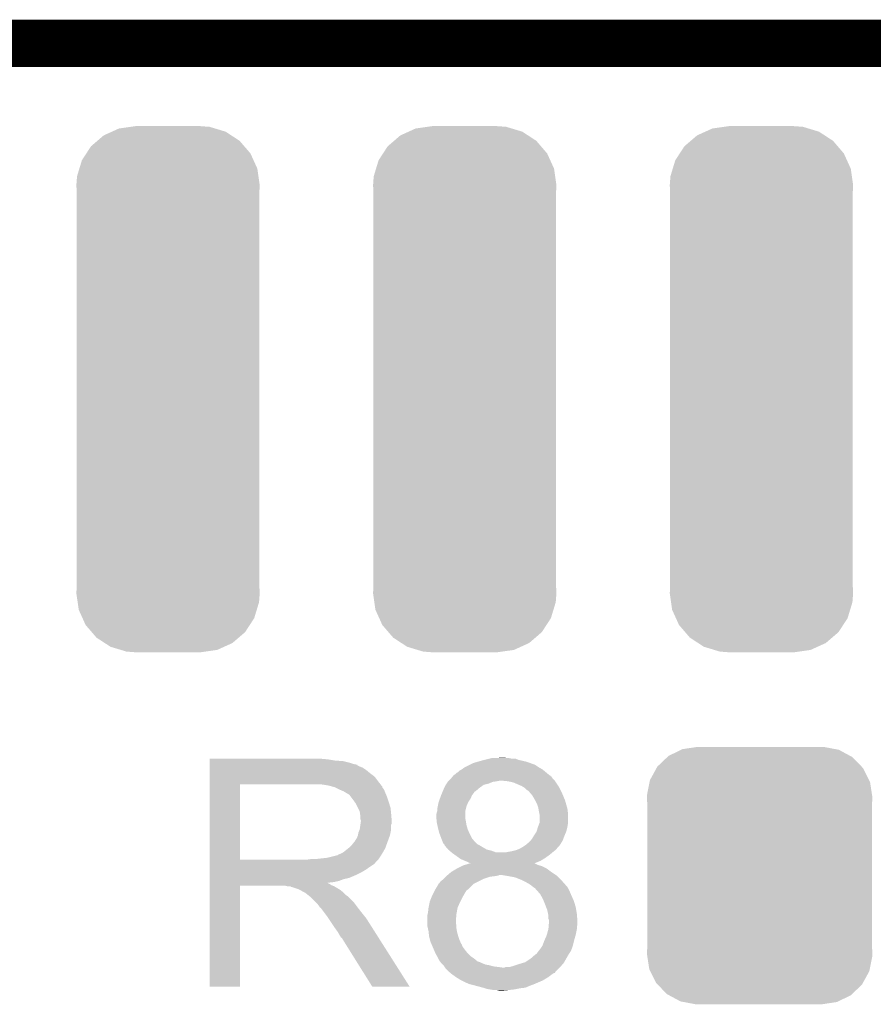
# Model space of a CAD drawing. Extents: x -1.3 to 24.2, y -3.9 to 54.6.
# Tile 28 of 44: x 11.4 to 15.1, y 18.6 to 22.8. Entities that reach past the tile are written whole.
import ezdxf

# ---------------------------------------------------------------- set-up
doc = ezdxf.new("R2010")
doc.units = 0
doc.layers.get('0').update_dxf_attribs({"linetype": 'CONTINUOUS'})
doc.layers.add('VOLUME_3_CLICK_V101_GTO', color=9, linetype='CONTINUOUS')
doc.layers.add('VOLUME_3_CLICK_V101_GTS', color=11, linetype='CONTINUOUS')

# ---------------------------------------------------------------- blocks, each defined once
blk = doc.blocks.new('CUSTOM_43')
for points in [[(-0.330752, 0.54146), (-0.266332, 0.551046), (0.324464, 0.54146), (0.274326, 0.551046)], [(-0.266332, 0.551046), (-0.26543, 0.55118), (0.274326, 0.551046), (0.26543, 0.55118)], [(-0.437866, 0.466866), (-0.39557, 0.507216), (0.436224, 0.466866), (0.397276, 0.507216)], [(-0.39557, 0.507216), (-0.39008, 0.512452), (0.397276, 0.507216), (0.3876, 0.512452)], [(-0.39008, 0.512452), (-0.336512, 0.538644), (0.3876, 0.512452), (0.339192, 0.538644)], [(-0.336512, 0.538644), (-0.330752, 0.54146), (0.339192, 0.538644), (0.324464, 0.54146)], [(-0.4418, 0.4597), (-0.437866, 0.466866), (0.44314, 0.4597), (0.436224, 0.466866)], [(-0.469636, 0.408968), (-0.4418, 0.4597), (0.468318, 0.408968), (0.44314, 0.4597)], [(-0.482418, 0.344176), (-0.4713, 0.400542), (0.481224, 0.344176), (0.472498, 0.400542)], [(-0.4713, 0.400542), (-0.469636, 0.408968), (0.472498, 0.400542), (0.468318, 0.408968)], [(-0.4826, 0.33528), (-0.482418, 0.344176), (0.4826, 0.33528), (0.481224, 0.344176)], [(-0.48133, 0.311898), (-0.4826, 0.33528), (0.48133, 0.311898), (0.4826, 0.33528)], [(-0.48133, 0.311896), (-0.48133, 0.311898), (0.48133, 0.311896), (0.48133, 0.311898)], [(-0.48133, -0.311896), (-0.48133, 0.311896), (0.48133, -0.311896), (0.48133, 0.311896)], [(-0.4826, -0.33528), (-0.481332, -0.311898), (0.4826, -0.33528), (0.48133, -0.311898)], [(-0.481222, -0.344176), (-0.4826, -0.33528), (0.482418, -0.344176), (0.4826, -0.33528)], [(-0.481332, -0.311898), (-0.48133, -0.311896), (0.48133, -0.311898), (0.48133, -0.311896)], [(-0.472498, -0.400542), (-0.481222, -0.344176), (0.471298, -0.400542), (0.482418, -0.344176)], [(-0.468316, -0.408968), (-0.472498, -0.400542), (0.469636, -0.408968), (0.471298, -0.400542)], [(-0.44314, -0.4597), (-0.468316, -0.408968), (0.441798, -0.4597), (0.469636, -0.408968)], [(-0.436222, -0.466866), (-0.44314, -0.4597), (0.437866, -0.466866), (0.441798, -0.4597)], [(-0.397276, -0.507216), (-0.436222, -0.466866), (0.395568, -0.507216), (0.437866, -0.466866)], [(-0.387598, -0.512452), (-0.397276, -0.507216), (0.39008, -0.512452), (0.395568, -0.507216)], [(-0.339192, -0.538644), (-0.387598, -0.512452), (0.33651, -0.538644), (0.39008, -0.512452)], [(-0.324462, -0.54146), (-0.339192, -0.538644), (0.330752, -0.54146), (0.33651, -0.538644)], [(-0.274326, -0.551046), (-0.324462, -0.54146), (0.26633, -0.551046), (0.330752, -0.54146)], [(-0.26543, -0.55118), (-0.274326, -0.551046), (0.26543, -0.55118), (0.26633, -0.551046)]]:
    blk.add_solid(points)
blk = doc.blocks.new('CUSTOM_110')
for points in [[(-0.275566, 1.08686), (-0.240228, 1.102884), (0.270936, 1.08686), (0.246346, 1.102884)], [(-0.240228, 1.102884), (-0.210462, 1.11638), (0.246346, 1.102884), (0.201732, 1.11638)], [(-0.210462, 1.11638), (-0.160054, 1.123582), (0.201732, 1.11638), (0.177924, 1.123582)], [(-0.160054, 1.123582), (-0.1397, 1.12649), (0.177924, 1.123582), (0.1397, 1.12649)], [(-0.329798, 1.040294), (-0.302356, 1.063858), (0.326468, 1.040294), (0.306234, 1.063858)], [(-0.302356, 1.063858), (-0.275566, 1.08686), (0.306234, 1.063858), (0.270936, 1.08686)], [(-0.349784, 1.009626), (-0.329798, 1.040294), (0.3528, 1.009626), (0.326468, 1.040294)], [(-0.37968, 0.944522), (-0.368824, 0.980406), (0.38232, 0.944522), (0.36605, 0.980406)], [(-0.368824, 0.980406), (-0.349784, 1.009626), (0.36605, 0.980406), (0.3528, 1.009626)], [(-0.389522, 0.911984), (-0.37968, 0.944522), (0.38697, 0.911984), (0.38232, 0.944522)], [(-0.39243, 0.87376), (-0.389522, 0.911984), (0.39243, 0.87376), (0.38697, 0.911984)], [(-0.39116, 0.848462), (-0.39243, 0.87376), (0.39116, 0.848462), (0.39243, 0.87376)], [(-0.39116, 0.848456), (-0.39116, 0.848462), (0.39116, 0.848456), (0.39116, 0.848462)], [(-0.39116, -0.848456), (-0.39116, 0.848456), (0.39116, -0.848456), (0.39116, 0.848456)], [(-0.39243, -0.87376), (-0.391162, -0.84846), (0.39243, -0.87376), (0.39116, -0.84846)], [(-0.386968, -0.911984), (-0.39243, -0.87376), (0.389522, -0.911984), (0.39243, -0.87376)], [(-0.391162, -0.84846), (-0.39116, -0.848456), (0.39116, -0.84846), (0.39116, -0.848456)], [(-0.38232, -0.944522), (-0.386968, -0.911984), (0.379678, -0.944522), (0.389522, -0.911984)], [(-0.366048, -0.980406), (-0.38232, -0.944522), (0.368824, -0.980406), (0.379678, -0.944522)], [(-0.3528, -1.009626), (-0.366048, -0.980406), (0.349782, -1.009626), (0.368824, -0.980406)], [(-0.326466, -1.040294), (-0.3528, -1.009626), (0.329798, -1.040294), (0.349782, -1.009626)], [(-0.306234, -1.063858), (-0.326466, -1.040294), (0.302354, -1.063858), (0.329798, -1.040294)], [(-0.270934, -1.08686), (-0.306234, -1.063858), (0.275566, -1.08686), (0.302354, -1.063858)], [(-0.246346, -1.102884), (-0.270934, -1.08686), (0.240226, -1.102884), (0.275566, -1.08686)], [(-0.20173, -1.11638), (-0.246346, -1.102884), (0.210462, -1.11638), (0.240226, -1.102884)], [(-0.177924, -1.123582), (-0.20173, -1.11638), (0.160052, -1.123582), (0.210462, -1.11638)], [(-0.1397, -1.12649), (-0.177924, -1.123582), (0.1397, -1.12649), (0.160052, -1.123582)]]:
    blk.add_solid(points)

msp = doc.modelspace()

# ---------------------------------------------------------------- linework, layer by layer
at = {"layer": 'VOLUME_3_CLICK_V101_GTO', "const_width": 0.2032}
msp.add_lwpolyline([(8.4836, 22.6822), (15.8496, 22.6822)], dxfattribs=at)
at = {"layer": 'VOLUME_3_CLICK_V101_GTO'}
for points in [[(12.242824, 19.61642), (12.242826, 19.61896), (12.74826, 19.61642), (12.72032, 19.61896)], [(12.242824, 19.61134), (12.242824, 19.61642), (12.778738, 19.61134), (12.74826, 19.61642)], [(12.242824, 19.6088), (12.242824, 19.61134), (12.8143, 19.6088), (12.778738, 19.61134)], [(12.242824, 19.60118), (12.242824, 19.6088), (12.844778, 19.60118), (12.8143, 19.6088)], [(13.39087, 19.606258), (13.40866, 19.61134), (13.59916, 19.606258), (13.577146, 19.61134)], [(13.40866, 19.61134), (13.41882, 19.61388), (13.577146, 19.61134), (13.566142, 19.61388)], [(13.41882, 19.61388), (13.439132, 19.618958), (13.566142, 19.61388), (13.553444, 19.618958)], [(13.439132, 19.618958), (13.43914, 19.61896), (13.553444, 19.618958), (13.538202, 19.61896)], [(13.43914, 19.61896), (13.449302, 19.6215), (13.538202, 19.61896), (13.525502, 19.6215)], [(13.46962, 19.6215), (13.492482, 19.62404), (13.515342, 19.6215), (13.505182, 19.62404)], [(12.242824, 19.5961), (12.242824, 19.60118), (12.860022, 19.5961), (12.844778, 19.60118)], [(12.242824, 19.59356), (12.242824, 19.5961), (12.872722, 19.59356), (12.860022, 19.5961)], [(12.242824, 19.593534), (12.242824, 19.59356), (12.87526, 19.593534), (12.872722, 19.59356)], [(12.242824, 19.591014), (12.242824, 19.593534), (12.875278, 19.591014), (12.87526, 19.593534)], [(12.242824, 19.58594), (12.242824, 19.591014), (12.88542, 19.58594), (12.875278, 19.591014)], [(12.242824, 19.580858), (12.242824, 19.58594), (12.898122, 19.580858), (12.88542, 19.58594)], [(12.242824, 19.5707), (12.242824, 19.580858), (12.91336, 19.5707), (12.898122, 19.580858)], [(12.242824, 19.558), (12.242824, 19.5707), (12.9286, 19.558), (12.91336, 19.5707)], [(13.304516, 19.560542), (13.312144, 19.568162), (13.682976, 19.560542), (13.67383, 19.568162)], [(13.312144, 19.568162), (13.322292, 19.57324), (13.67383, 19.568162), (13.667734, 19.57324)], [(13.322292, 19.57324), (13.322296, 19.573242), (13.667734, 19.57324), (13.667732, 19.573242)], [(13.322296, 19.573242), (13.332462, 19.58086), (13.667732, 19.573242), (13.654406, 19.58086)], [(13.332462, 19.58086), (13.337544, 19.583402), (13.654406, 19.58086), (13.649958, 19.583402)], [(13.337544, 19.583402), (13.357854, 19.593558), (13.649958, 19.583402), (13.634722, 19.593558)], [(13.357854, 19.593558), (13.373102, 19.601182), (13.634722, 19.593558), (13.613374, 19.601182)], [(13.373102, 19.601182), (13.39087, 19.606258), (13.613374, 19.601182), (13.59916, 19.606258)], [(12.242822, 19.542758), (12.242824, 19.558), (12.948922, 19.542758), (12.9286, 19.558)], [(12.242822, 19.52244), (12.242822, 19.542758), (12.96416, 19.52244), (12.948922, 19.542758)], [(12.242822, 19.50974), (12.242822, 19.52244), (12.974038, 19.50974), (12.96416, 19.52244)], [(13.262186, 19.5199), (13.26388, 19.52244), (13.454384, 19.5199), (13.472158, 19.52244)], [(13.26388, 19.52244), (13.263882, 19.522442), (13.472158, 19.52244), (13.472168, 19.522442)], [(13.263882, 19.522442), (13.26642, 19.52498), (13.472168, 19.522442), (13.484862, 19.52498)], [(13.26642, 19.52498), (13.26896, 19.52752), (13.720234, 19.52498), (13.71854, 19.52752)], [(13.26896, 19.52752), (13.276578, 19.535138), (13.71854, 19.52752), (13.710922, 19.535138)], [(13.276578, 19.535138), (13.27658, 19.53514), (13.710922, 19.535138), (13.710922, 19.53514)], [(13.27658, 19.53514), (13.282928, 19.542756), (13.710922, 19.53514), (13.705836, 19.542756)], [(13.282928, 19.542756), (13.285044, 19.545294), (13.705836, 19.542756), (13.700778, 19.545294)], [(13.285044, 19.545294), (13.287144, 19.547814), (13.700778, 19.545294), (13.70076, 19.547814)], [(13.287144, 19.547814), (13.287166, 19.54784), (13.70076, 19.547814), (13.698222, 19.54784)], [(13.287166, 19.54784), (13.289284, 19.55038), (13.698222, 19.54784), (13.695174, 19.55038)], [(13.289284, 19.55038), (13.291826, 19.550386), (13.695174, 19.55038), (13.695166, 19.550386)], [(13.291826, 19.550386), (13.299444, 19.558002), (13.695166, 19.550386), (13.686026, 19.558002)], [(13.299444, 19.558002), (13.304516, 19.560542), (13.686026, 19.558002), (13.682976, 19.560542)], [(13.52042, 19.52244), (13.49502, 19.52498), (13.721928, 19.52244), (13.720234, 19.52498)], [(13.543282, 19.517358), (13.52042, 19.52244), (13.725316, 19.517358), (13.721928, 19.52244)], [(12.242814, 19.187182), (12.242822, 19.50972), (12.37234, 19.187182), (12.372342, 19.50972)], [(12.242822, 19.50972), (12.242822, 19.50974), (12.372342, 19.50972), (12.67968, 19.50974)], [(12.750802, 19.50466), (12.717782, 19.50974), (12.97799, 19.50466), (12.974038, 19.50974)], [(12.769428, 19.49958), (12.750802, 19.50466), (12.98194, 19.49958), (12.97799, 19.50466)], [(12.77874, 19.49704), (12.769428, 19.49958), (12.981944, 19.49704), (12.98194, 19.49958)], [(12.778752, 19.497034), (12.77874, 19.49704), (12.981944, 19.497034), (12.981944, 19.49704)], [(12.799052, 19.486884), (12.778752, 19.497034), (12.98956, 19.486884), (12.981944, 19.497034)], [(12.79906, 19.48688), (12.799052, 19.486884), (12.989562, 19.48688), (12.98956, 19.486884)], [(12.81684, 19.47926), (12.79906, 19.48688), (12.99261, 19.47926), (12.989562, 19.48688)], [(13.24081, 19.479264), (13.2461, 19.49196), (13.380726, 19.479264), (13.395534, 19.49196)], [(13.2461, 19.49196), (13.24737, 19.4945), (13.395534, 19.49196), (13.398498, 19.4945)], [(13.24737, 19.4945), (13.253722, 19.507202), (13.398498, 19.4945), (13.416282, 19.507202)], [(13.253722, 19.507202), (13.257108, 19.512282), (13.416282, 19.507202), (13.436602, 19.512282)], [(13.257108, 19.512282), (13.262186, 19.5199), (13.436602, 19.512282), (13.454384, 19.5199)], [(13.57884, 19.50212), (13.543282, 19.517358), (13.735474, 19.50212), (13.725316, 19.517358)], [(13.58731, 19.497038), (13.57884, 19.50212), (13.73886, 19.497038), (13.735474, 19.50212)], [(13.591542, 19.494498), (13.58731, 19.497038), (13.740132, 19.494498), (13.73886, 19.497038)], [(13.59916, 19.48688), (13.591542, 19.494498), (13.74394, 19.48688), (13.740132, 19.494498)], [(13.606782, 19.481798), (13.59916, 19.48688), (13.746482, 19.481798), (13.74394, 19.48688)], [(13.60932, 19.47926), (13.606782, 19.481798), (13.74775, 19.47926), (13.746482, 19.481798)], [(12.82531, 19.47418), (12.81684, 19.47926), (12.99464, 19.47418), (12.99261, 19.47926)], [(12.82954, 19.471642), (12.82531, 19.47418), (12.995728, 19.471642), (12.99464, 19.47418)], [(12.837164, 19.46656), (12.82954, 19.471642), (12.997906, 19.46656), (12.995728, 19.471642)], [(12.839704, 19.466552), (12.837164, 19.46656), (12.99791, 19.466552), (12.997906, 19.46656)], [(12.84732, 19.4564), (12.839704, 19.466552), (13.00226, 19.4564), (12.99791, 19.466552)], [(12.85494, 19.44624), (12.84732, 19.4564), (13.005648, 19.44624), (13.00226, 19.4564)], [(12.864012, 19.43354), (12.85494, 19.44624), (13.00988, 19.43354), (13.005648, 19.44624)], [(13.223242, 19.433542), (13.228782, 19.44878), (13.350242, 19.433542), (13.3604, 19.44878)], [(13.228782, 19.44878), (13.2334, 19.461478), (13.3604, 19.44878), (13.36548, 19.461478)], [(13.2334, 19.461482), (13.237632, 19.47164), (13.365482, 19.461482), (13.3731, 19.47164)], [(13.2334, 19.461478), (13.2334, 19.461482), (13.36548, 19.461478), (13.365482, 19.461482)], [(13.237632, 19.47164), (13.240808, 19.47926), (13.3731, 19.47164), (13.37819, 19.47926)], [(13.240808, 19.47926), (13.24081, 19.479264), (13.37819, 19.47926), (13.380726, 19.479264)], [(13.615852, 19.47164), (13.60932, 19.47926), (13.75156, 19.47164), (13.74775, 19.47926)], [(13.624562, 19.461478), (13.615852, 19.47164), (13.755796, 19.461478), (13.75156, 19.47164)], [(13.63472, 19.4437), (13.624562, 19.461478), (13.763204, 19.4437), (13.755796, 19.461478)], [(13.63599, 19.44116), (13.63472, 19.4437), (13.764262, 19.44116), (13.763204, 19.4437)], [(13.64488, 19.423378), (13.63599, 19.44116), (13.769342, 19.423378), (13.764262, 19.44116)], [(12.86764, 19.428458), (12.864012, 19.43354), (13.011406, 19.428458), (13.00988, 19.43354)], [(12.8778, 19.408138), (12.86764, 19.428458), (13.0175, 19.408138), (13.011406, 19.428458)], [(12.88542, 19.392896), (12.8778, 19.408138), (13.019026, 19.392896), (13.0175, 19.408138)], [(13.21562, 19.390358), (13.217312, 19.395442), (13.33754, 19.390358), (13.33754, 19.395442)], [(13.217312, 19.395442), (13.21816, 19.397984), (13.33754, 19.395442), (13.338174, 19.397984)], [(13.21816, 19.408142), (13.219684, 19.415762), (13.340716, 19.408142), (13.342622, 19.415762)], [(13.21816, 19.397984), (13.21816, 19.408142), (13.338174, 19.397984), (13.340716, 19.408142)], [(13.219684, 19.415762), (13.223242, 19.43354), (13.342622, 19.415762), (13.35024, 19.43354)], [(13.223242, 19.43354), (13.223242, 19.433542), (13.35024, 19.43354), (13.350242, 19.433542)], [(13.64996, 19.40814), (13.64488, 19.423378), (13.773694, 19.40814), (13.769342, 19.423378)], [(13.650384, 19.405598), (13.64996, 19.40814), (13.77442, 19.405598), (13.773694, 19.40814)], [(13.6525, 19.3929), (13.650384, 19.405598), (13.776008, 19.3929), (13.77442, 19.405598)], [(12.886872, 19.38274), (12.88542, 19.392896), (13.02004, 19.38274), (13.019026, 19.392896)], [(12.88796, 19.375118), (12.886872, 19.38274), (13.020676, 19.375118), (13.02004, 19.38274)], [(12.887962, 19.362418), (12.88796, 19.375118), (13.021734, 19.362418), (13.020676, 19.375118)], [(12.8905, 19.354796), (12.887962, 19.362418), (13.02237, 19.354796), (13.021734, 19.362418)], [(12.8905, 19.352262), (12.8905, 19.354796), (13.02258, 19.352262), (13.02237, 19.354796)], [(13.21308, 19.380202), (13.21562, 19.390358), (13.33754, 19.380202), (13.33754, 19.390358)], [(13.21308, 19.370038), (13.21308, 19.380202), (13.33754, 19.370038), (13.33754, 19.380202)], [(13.213842, 19.362422), (13.21308, 19.370038), (13.33754, 19.362422), (13.33754, 19.370038)], [(13.215114, 19.34972), (13.213842, 19.362422), (13.34008, 19.34972), (13.33754, 19.362422)], [(13.654026, 19.385278), (13.6525, 19.3929), (13.77696, 19.385278), (13.776008, 19.3929)], [(13.65504, 19.380198), (13.654026, 19.385278), (13.77696, 19.380198), (13.77696, 19.385278)], [(13.655038, 19.344636), (13.65504, 19.380198), (13.77696, 19.344636), (13.77696, 19.380198)], [(12.88034, 19.303998), (12.885418, 19.316698), (13.017498, 19.303998), (13.02004, 19.316698)], [(12.885418, 19.316698), (12.88832, 19.337016), (13.02004, 19.316698), (13.02004, 19.337016)], [(12.88832, 19.337016), (12.889046, 19.342096), (13.02004, 19.337016), (13.022578, 19.342096)], [(12.889046, 19.342096), (12.8905, 19.35226), (13.022578, 19.342096), (13.022578, 19.35226)], [(12.8905, 19.35226), (12.8905, 19.352262), (13.022578, 19.35226), (13.02258, 19.352262)], [(13.21562, 19.344642), (13.215114, 19.34972), (13.340928, 19.344642), (13.34008, 19.34972)], [(13.21788, 19.33448), (13.21562, 19.344642), (13.34262, 19.33448), (13.340928, 19.344642)], [(13.2207, 19.32178), (13.21788, 19.33448), (13.346248, 19.32178), (13.34262, 19.33448)], [(13.221972, 19.3167), (13.2207, 19.32178), (13.347698, 19.3167), (13.346248, 19.32178)], [(13.22578, 19.301462), (13.221972, 19.3167), (13.354232, 19.301462), (13.347698, 19.3167)], [(13.642338, 19.306538), (13.647422, 19.324322), (13.769338, 19.306538), (13.773784, 19.324322)], [(13.647422, 19.324322), (13.648372, 19.32686), (13.773784, 19.324322), (13.77442, 19.32686)], [(13.648372, 19.32686), (13.654086, 19.342098), (13.77442, 19.32686), (13.77696, 19.342098)], [(13.654086, 19.342098), (13.655038, 19.344636), (13.77696, 19.342098), (13.77696, 19.344636)], [(12.865098, 19.2659), (12.86764, 19.270978), (13.005722, 19.2659), (13.007568, 19.270978)], [(12.86764, 19.270978), (12.872718, 19.278598), (13.007568, 19.270978), (13.010338, 19.278598)], [(12.872718, 19.278598), (12.877798, 19.291298), (13.010338, 19.278598), (13.014956, 19.291298)], [(12.877798, 19.2913), (12.88034, 19.303998), (13.014958, 19.2913), (13.017498, 19.303998)], [(12.877798, 19.291298), (12.877798, 19.2913), (13.014956, 19.291298), (13.014958, 19.2913)], [(13.226734, 19.29892), (13.22578, 19.301462), (13.35532, 19.29892), (13.354232, 19.301462)], [(13.2334, 19.28114), (13.226734, 19.29892), (13.36421, 19.28114), (13.35532, 19.29892)], [(13.234416, 19.278604), (13.2334, 19.28114), (13.365478, 19.278604), (13.36421, 19.28114)], [(13.24153, 19.26082), (13.234416, 19.278604), (13.38072, 19.26082), (13.365478, 19.278604)], [(13.616938, 19.26844), (13.62456, 19.2786), (13.754098, 19.26844), (13.757908, 19.2786)], [(13.62456, 19.2786), (13.630654, 19.28876), (13.757908, 19.2786), (13.76172, 19.28876)], [(13.630654, 19.28876), (13.63218, 19.291302), (13.76172, 19.28876), (13.762808, 19.291302)], [(13.63218, 19.291302), (13.642338, 19.306536), (13.762808, 19.291302), (13.769336, 19.306536)], [(13.642338, 19.306536), (13.642338, 19.306538), (13.769336, 19.306536), (13.769338, 19.306538)], [(12.814298, 19.217638), (12.836522, 19.235418), (12.984268, 19.217638), (12.99464, 19.235418)], [(12.836522, 19.235418), (12.839698, 19.237958), (12.99464, 19.235418), (12.995562, 19.237958)], [(12.839698, 19.237958), (12.8524, 19.25066), (12.995562, 19.237958), (13.00018, 19.25066)], [(12.8524, 19.25066), (12.862558, 19.263358), (13.00018, 19.25066), (13.004798, 19.263358)], [(12.862558, 19.263358), (12.865098, 19.2659), (13.004798, 19.263358), (13.005722, 19.2659)], [(13.24356, 19.255744), (13.24153, 19.26082), (13.385798, 19.255744), (13.38072, 19.26082)], [(13.2461, 19.253202), (13.24356, 19.255744), (13.38834, 19.253202), (13.385798, 19.255744)], [(13.248634, 19.250666), (13.2461, 19.253202), (13.393412, 19.250666), (13.38834, 19.253202)], [(13.24864, 19.248122), (13.248634, 19.250666), (13.398498, 19.248122), (13.393412, 19.250666)], [(13.248642, 19.24812), (13.24864, 19.248122), (13.3985, 19.24812), (13.398498, 19.248122)], [(13.255172, 19.2405), (13.248642, 19.24812), (13.4112, 19.2405), (13.3985, 19.24812)], [(13.263878, 19.23034), (13.255172, 19.2405), (13.428978, 19.23034), (13.4112, 19.2405)], [(13.269806, 19.22526), (13.263878, 19.23034), (13.449298, 19.22526), (13.428978, 19.23034)], [(13.53566, 19.22272), (13.555978, 19.2278), (13.716634, 19.22272), (13.722984, 19.2278)], [(13.555978, 19.2278), (13.5619, 19.230338), (13.722984, 19.2278), (13.726158, 19.230338)], [(13.5619, 19.230338), (13.57376, 19.23542), (13.726158, 19.230338), (13.72997, 19.23542)], [(13.57376, 19.23542), (13.581884, 19.240498), (13.72997, 19.23542), (13.73378, 19.240498)], [(13.581884, 19.240498), (13.594074, 19.248118), (13.73378, 19.240498), (13.741398, 19.248118)], [(13.594074, 19.248118), (13.594078, 19.24812), (13.741398, 19.248118), (13.741398, 19.24812)], [(13.594078, 19.24812), (13.60932, 19.26082), (13.741398, 19.24812), (13.749336, 19.26082)], [(13.60932, 19.26082), (13.616936, 19.268438), (13.749336, 19.26082), (13.754098, 19.268438)], [(13.616936, 19.268438), (13.616938, 19.26844), (13.754098, 19.268438), (13.754098, 19.26844)], [(12.242814, 19.18716), (12.242814, 19.187182), (12.661898, 19.18716), (12.37234, 19.187182)], [(12.242814, 19.176998), (12.242814, 19.18716), (12.954, 19.176998), (12.96416, 19.18716)], [(12.661898, 19.18716), (12.679664, 19.189698), (12.96416, 19.18716), (12.966698, 19.189698)], [(12.679664, 19.189698), (12.67968, 19.1897), (12.966698, 19.189698), (12.966698, 19.1897)], [(12.699998, 19.1897), (12.745718, 19.19478), (12.966698, 19.1897), (12.970086, 19.19478)], [(12.745718, 19.19478), (12.786358, 19.20494), (12.970086, 19.19478), (12.976862, 19.20494)], [(12.788896, 19.20494), (12.796516, 19.210018), (12.976862, 19.20494), (12.979824, 19.210018)], [(12.796516, 19.210018), (12.804138, 19.21256), (12.979824, 19.210018), (12.981306, 19.21256)], [(12.804138, 19.21256), (12.814298, 19.217638), (12.981306, 19.21256), (12.984268, 19.217638)], [(13.278694, 19.217642), (13.269806, 19.22526), (13.469616, 19.217642), (13.449298, 19.22526)], [(13.278698, 19.21764), (13.278694, 19.217642), (13.507718, 19.21764), (13.469616, 19.217642)], [(13.28166, 19.2151), (13.278698, 19.21764), (13.707364, 19.2151), (13.710412, 19.21764)], [(13.29233, 19.20748), (13.28166, 19.2151), (13.69822, 19.20748), (13.707364, 19.2151)], [(13.31011, 19.19478), (13.29233, 19.20748), (13.68044, 19.19478), (13.69822, 19.20748)], [(13.317218, 19.189702), (13.31011, 19.19478), (13.672316, 19.189702), (13.68044, 19.19478)], [(13.335, 19.18208), (13.317218, 19.189702), (13.660124, 19.18208), (13.672316, 19.189702)], [(13.507718, 19.21764), (13.52042, 19.22018), (13.710412, 19.21764), (13.71346, 19.22018)], [(13.52042, 19.22018), (13.53566, 19.22272), (13.71346, 19.22018), (13.716634, 19.22272)], [(12.242812, 19.15414), (12.242814, 19.169384), (12.92606, 19.15414), (12.948916, 19.169384)], [(12.242812, 19.146518), (12.242812, 19.15414), (12.915898, 19.146518), (12.92606, 19.15414)], [(12.242812, 19.13128), (12.242812, 19.146518), (12.8905, 19.13128), (12.915898, 19.146518)], [(12.242814, 19.17446), (12.242814, 19.176998), (12.953974, 19.17446), (12.954, 19.176998)], [(12.242814, 19.174442), (12.242814, 19.17446), (12.951454, 19.174442), (12.953974, 19.17446)], [(12.242814, 19.169384), (12.242814, 19.174442), (12.948916, 19.169384), (12.951454, 19.174442)], [(13.276582, 19.133822), (13.301976, 19.149058), (13.705838, 19.133822), (13.685516, 19.149058)], [(13.301976, 19.149058), (13.30198, 19.14906), (13.685516, 19.149058), (13.685514, 19.14906)], [(13.30198, 19.14906), (13.322298, 19.15922), (13.685514, 19.14906), (13.6652, 19.15922)], [(13.322298, 19.15922), (13.327382, 19.161762), (13.6652, 19.15922), (13.656302, 19.161762)], [(13.327382, 19.161762), (13.33558, 19.164298), (13.656302, 19.161762), (13.647422, 19.164298)], [(13.3477, 19.177), (13.335, 19.18208), (13.64747, 19.177), (13.660124, 19.18208)], [(13.33558, 19.164298), (13.352004, 19.169378), (13.647422, 19.164298), (13.637264, 19.169378)], [(13.357856, 19.171922), (13.3477, 19.177), (13.634822, 19.171922), (13.64747, 19.177)], [(13.352004, 19.169378), (13.360132, 19.171892), (13.637264, 19.169378), (13.634748, 19.171892)], [(13.360224, 19.17192), (13.357856, 19.171922), (13.634816, 19.17192), (13.634822, 19.171922)], [(13.360132, 19.171892), (13.360224, 19.17192), (13.634748, 19.171892), (13.634816, 19.17192)], [(12.242812, 19.12366), (12.242812, 19.13128), (12.87526, 19.12366), (12.8905, 19.13128)], [(12.242812, 19.10842), (12.242812, 19.12366), (12.839698, 19.10842), (12.87526, 19.12366)], [(12.242812, 19.103338), (12.242812, 19.10842), (12.816838, 19.103338), (12.839698, 19.10842)], [(12.242812, 19.09572), (12.242812, 19.103338), (12.796518, 19.09572), (12.816838, 19.103338)], [(13.230862, 19.093182), (13.24356, 19.10334), (13.393424, 19.093182), (13.41374, 19.10334)], [(13.24356, 19.10334), (13.2461, 19.10588), (13.41374, 19.10334), (13.418822, 19.10588)], [(13.2461, 19.10588), (13.25372, 19.1135), (13.418822, 19.10588), (13.441682, 19.1135)], [(13.25372, 19.1135), (13.25626, 19.11604), (13.441682, 19.1135), (13.462, 19.11604)], [(13.25626, 19.11604), (13.2588, 19.11858), (13.462, 19.11604), (13.47723, 19.11858)], [(13.2588, 19.11858), (13.258802, 19.118582), (13.47723, 19.11858), (13.477242, 19.118582)], [(13.258802, 19.118582), (13.261762, 19.12112), (13.477242, 19.118582), (13.482324, 19.12112)], [(13.261762, 19.12112), (13.276578, 19.13382), (13.72489, 19.12112), (13.70584, 19.13382)], [(13.276578, 19.13382), (13.276582, 19.133822), (13.70584, 19.13382), (13.705838, 19.133822)], [(13.507734, 19.118578), (13.492482, 19.12112), (13.728702, 19.118578), (13.72489, 19.12112)], [(13.52296, 19.11604), (13.507734, 19.118578), (13.73124, 19.11604), (13.728702, 19.118578)], [(13.550902, 19.110958), (13.52296, 19.11604), (13.736322, 19.110958), (13.73124, 19.11604)], [(13.5763, 19.1008), (13.550902, 19.110958), (13.74648, 19.1008), (13.736322, 19.110958)], [(13.58138, 19.09826), (13.5763, 19.1008), (13.74902, 19.09826), (13.74648, 19.1008)], [(12.2428, 18.643626), (12.24281, 19.075374), (12.372314, 18.643626), (12.37234, 19.075374)], [(12.24281, 19.09064), (12.242812, 19.09572), (12.773658, 19.09064), (12.796518, 19.09572)], [(12.24281, 19.088058), (12.24281, 19.09064), (12.748296, 19.088058), (12.773658, 19.09064)], [(12.24281, 19.085558), (12.24281, 19.088058), (12.750804, 19.085558), (12.748296, 19.088058)], [(12.24281, 19.083018), (12.24281, 19.085558), (12.755882, 19.083018), (12.750804, 19.085558)], [(12.24281, 19.07794), (12.24281, 19.083018), (12.763496, 19.07794), (12.755882, 19.083018)], [(12.24281, 19.0754), (12.24281, 19.07794), (12.76985, 19.0754), (12.763496, 19.07794)], [(12.24281, 19.075374), (12.24281, 19.0754), (12.37234, 19.075374), (12.565378, 19.0754)], [(12.575538, 19.07286), (12.565378, 19.0754), (12.776202, 19.07286), (12.76985, 19.0754)], [(12.590774, 19.070326), (12.588238, 19.07286), (12.780426, 19.070326), (12.776202, 19.07286)], [(12.593316, 19.07032), (12.590774, 19.070326), (12.780436, 19.07032), (12.780426, 19.070326)], [(12.623798, 19.06016), (12.593316, 19.07032), (12.797368, 19.06016), (12.780436, 19.07032)], [(12.628878, 19.05762), (12.623798, 19.06016), (12.8016, 19.05762), (12.797368, 19.06016)], [(13.208, 19.057618), (13.209526, 19.060162), (13.346426, 19.057618), (13.350242, 19.060162)], [(13.209526, 19.060162), (13.22324, 19.08302), (13.350242, 19.060162), (13.3731, 19.08302)], [(13.22324, 19.083022), (13.223266, 19.08556), (13.373104, 19.083022), (13.37818, 19.08556)], [(13.22324, 19.08302), (13.22324, 19.083022), (13.3731, 19.08302), (13.373104, 19.083022)], [(13.223266, 19.08556), (13.22578, 19.085568), (13.37818, 19.08556), (13.378196, 19.085568)], [(13.22578, 19.085568), (13.230862, 19.093182), (13.378196, 19.085568), (13.393424, 19.093182)], [(13.596618, 19.09064), (13.58138, 19.09826), (13.755794, 19.09064), (13.74902, 19.09826)], [(13.614398, 19.08048), (13.596618, 19.09064), (13.764826, 19.08048), (13.755794, 19.09064)], [(13.62075, 19.0754), (13.614398, 19.08048), (13.76934, 19.0754), (13.764826, 19.08048)], [(13.623926, 19.07286), (13.62075, 19.0754), (13.77188, 19.07286), (13.76934, 19.0754)], [(13.6271, 19.07032), (13.623926, 19.07286), (13.773574, 19.07032), (13.77188, 19.07286)], [(13.634722, 19.065238), (13.6271, 19.07032), (13.77696, 19.065238), (13.773574, 19.07032)], [(13.63726, 19.0627), (13.634722, 19.065238), (13.77823, 19.0627), (13.77696, 19.065238)], [(13.64855, 19.05), (13.63726, 19.0627), (13.78458, 19.05), (13.77823, 19.0627)], [(12.633958, 19.05508), (12.628878, 19.05762), (12.804776, 19.05508), (12.8016, 19.05762)], [(12.641578, 19.050002), (12.633958, 19.05508), (12.811124, 19.050002), (12.804776, 19.05508)], [(12.646656, 19.047462), (12.641578, 19.050002), (12.814298, 19.047462), (12.811124, 19.050002)], [(12.649198, 19.04746), (12.646656, 19.047462), (12.8143, 19.04746), (12.814298, 19.047462)], [(12.65174, 19.044922), (12.649198, 19.04746), (12.816838, 19.044922), (12.8143, 19.04746)], [(12.6619, 19.0373), (12.65174, 19.044922), (12.82446, 19.0373), (12.816838, 19.044922)], [(12.665076, 19.03476), (12.6619, 19.0373), (12.827, 19.03476), (12.82446, 19.0373)], [(12.671428, 19.029678), (12.665076, 19.03476), (12.834622, 19.029678), (12.827, 19.03476)], [(12.674598, 19.027142), (12.671428, 19.029678), (12.837158, 19.027142), (12.834622, 19.029678)], [(12.697462, 19.004278), (12.674598, 19.027142), (12.86002, 19.004278), (12.837158, 19.027142)], [(13.185142, 19.006822), (13.19225, 19.024598), (13.31595, 19.006822), (13.32484, 19.024598)], [(13.19225, 19.024598), (13.1953, 19.03222), (13.32484, 19.024598), (13.329194, 19.03222)], [(13.1953, 19.03222), (13.20038, 19.04238), (13.329194, 19.03222), (13.335, 19.04238)], [(13.20038, 19.04238), (13.20673, 19.055082), (13.335, 19.04238), (13.342622, 19.055082)], [(13.20673, 19.055082), (13.208, 19.057618), (13.342622, 19.055082), (13.346426, 19.057618)], [(13.657582, 19.039838), (13.64855, 19.05), (13.788936, 19.039838), (13.78458, 19.05)], [(13.661814, 19.03222), (13.657582, 19.039838), (13.7922, 19.03222), (13.788936, 19.039838)], [(13.67028, 19.01698), (13.661814, 19.03222), (13.798976, 19.01698), (13.7922, 19.03222)], [(13.673328, 19.00936), (13.67028, 19.01698), (13.802362, 19.00936), (13.798976, 19.01698)], [(12.705078, 18.99666), (12.697462, 19.004278), (12.865736, 18.99666), (12.86002, 19.004278)], [(12.712698, 18.986496), (12.705078, 18.99666), (12.873358, 18.986496), (12.865736, 18.99666)], [(12.71397, 18.98396), (12.712698, 18.986496), (12.87526, 18.98396), (12.873358, 18.986496)], [(12.715234, 18.981438), (12.71397, 18.98396), (12.877222, 18.981438), (12.87526, 18.98396)], [(12.71777, 18.98142), (12.715234, 18.981438), (12.877236, 18.98142), (12.877222, 18.981438)], [(12.733016, 18.9611), (12.71777, 18.98142), (12.89304, 18.9611), (12.877236, 18.98142)], [(13.17752, 18.958562), (13.18006, 18.981418), (13.300364, 18.958562), (13.30452, 18.981418)], [(13.18006, 18.981422), (13.184632, 19.00428), (13.304522, 18.981422), (13.31468, 19.00428)], [(13.18006, 18.981418), (13.18006, 18.981422), (13.30452, 18.981418), (13.304522, 18.981422)], [(13.184632, 19.00428), (13.185142, 19.006822), (13.31468, 19.00428), (13.31595, 19.006822)], [(13.68044, 18.99158), (13.673328, 19.00936), (13.807696, 18.99158), (13.802362, 19.00936)], [(13.683298, 18.98396), (13.68044, 18.99158), (13.80998, 18.98396), (13.807696, 18.99158)], [(13.68806, 18.971258), (13.683298, 18.98396), (13.812098, 18.971258), (13.80998, 18.98396)], [(12.74826, 18.94078), (12.733016, 18.9611), (12.909296, 18.94078), (12.89304, 18.9611)], [(12.751648, 18.935698), (12.74826, 18.94078), (12.91336, 18.935698), (12.909296, 18.94078)], [(12.770274, 18.90776), (12.751648, 18.935698), (12.93114, 18.90776), (12.91336, 18.935698)], [(13.17498, 18.948402), (13.176248, 18.95348), (13.299016, 18.948402), (13.29944, 18.95348)], [(13.17498, 18.923), (13.17498, 18.948402), (13.2969, 18.923), (13.299016, 18.948402)], [(13.176248, 18.95348), (13.17752, 18.958562), (13.29944, 18.95348), (13.300364, 18.958562)], [(13.692012, 18.953482), (13.68806, 18.971258), (13.81506, 18.953482), (13.812098, 18.971258)], [(13.69314, 18.948398), (13.692012, 18.953482), (13.815452, 18.948398), (13.81506, 18.953482)], [(13.693142, 18.933156), (13.69314, 18.948398), (13.816624, 18.933156), (13.815452, 18.948398)], [(13.69568, 18.928076), (13.693142, 18.933156), (13.817016, 18.928076), (13.816624, 18.933156)], [(12.77874, 18.89506), (12.770274, 18.90776), (12.939198, 18.89506), (12.93114, 18.90776)], [(12.79144, 18.877282), (12.77874, 18.89506), (12.950478, 18.877282), (12.939198, 18.89506)], [(13.17498, 18.915382), (13.17498, 18.923), (13.2969, 18.915382), (13.2969, 18.923)], [(13.17498, 18.905222), (13.17498, 18.915382), (13.29944, 18.905222), (13.2969, 18.915382)], [(13.17498, 18.902682), (13.17498, 18.905222), (13.29944, 18.902682), (13.29944, 18.905222)], [(13.177238, 18.892522), (13.17498, 18.902682), (13.29944, 18.892522), (13.29944, 18.902682)], [(13.18006, 18.87982), (13.177238, 18.892522), (13.301558, 18.87982), (13.29944, 18.892522)], [(13.686212, 18.86458), (13.69314, 18.889978), (13.80998, 18.86458), (13.81506, 18.889978)], [(13.69314, 18.889978), (13.693986, 18.900136), (13.81506, 18.889978), (13.81506, 18.900136)], [(13.693986, 18.900136), (13.69462, 18.907758), (13.81506, 18.900136), (13.817598, 18.907758)], [(13.69462, 18.907758), (13.69568, 18.92046), (13.817598, 18.907758), (13.817598, 18.92046)], [(13.69568, 18.920462), (13.69568, 18.928076), (13.8176, 18.920462), (13.817016, 18.928076)], [(13.69568, 18.92046), (13.69568, 18.920462), (13.817598, 18.92046), (13.8176, 18.920462)], [(12.8016, 18.859498), (12.79144, 18.877282), (12.96176, 18.859498), (12.950478, 18.877282)], [(12.804142, 18.854426), (12.8016, 18.859498), (12.964978, 18.854426), (12.96176, 18.859498)], [(12.809214, 18.851878), (12.804142, 18.854426), (12.966594, 18.851878), (12.964978, 18.854426)], [(12.811762, 18.8468), (12.809214, 18.851878), (12.969816, 18.8468), (12.966594, 18.851878)], [(13.180344, 18.87728), (13.18006, 18.87982), (13.30198, 18.87728), (13.301558, 18.87982)], [(13.182318, 18.8595), (13.180344, 18.87728), (13.30706, 18.8595), (13.30198, 18.87728)], [(13.1826, 18.856962), (13.182318, 18.8595), (13.307906, 18.856962), (13.30706, 18.8595)], [(13.185776, 18.84426), (13.1826, 18.856962), (13.31214, 18.84426), (13.307906, 18.856962)], [(13.678746, 18.8468), (13.68552, 18.862038), (13.8049, 18.8468), (13.809252, 18.862038)], [(13.68552, 18.862038), (13.686212, 18.86458), (13.809252, 18.862038), (13.80998, 18.86458)], [(12.938762, 18.64361), (12.811762, 18.8468), (13.098726, 18.64361), (12.969816, 18.8468)], [(13.18768, 18.836642), (13.185776, 18.84426), (13.315406, 18.836642), (13.31214, 18.84426)], [(13.192034, 18.826484), (13.18768, 18.836642), (13.319758, 18.826484), (13.315406, 18.836642)], [(13.193124, 18.823942), (13.192034, 18.826484), (13.322296, 18.823942), (13.319758, 18.826484)], [(13.19639, 18.81632), (13.193124, 18.823942), (13.32484, 18.81632), (13.322296, 18.823942)], [(13.199656, 18.8087), (13.19639, 18.81632), (13.32992, 18.8087), (13.32484, 18.81632)], [(13.20401, 18.79854), (13.199656, 18.8087), (13.33754, 18.79854), (13.32992, 18.8087)], [(13.65758, 18.80362), (13.666044, 18.816318), (13.792516, 18.80362), (13.797278, 18.816318)], [(13.666044, 18.816318), (13.667738, 18.818858), (13.797278, 18.816318), (13.797912, 18.818858)], [(13.667738, 18.818858), (13.67536, 18.83918), (13.797912, 18.818858), (13.802994, 18.83918)], [(13.67536, 18.83918), (13.678746, 18.8468), (13.802994, 18.83918), (13.8049, 18.8468)], [(13.209452, 18.785842), (13.20401, 18.79854), (13.347698, 18.785842), (13.33754, 18.79854)], [(13.21054, 18.783302), (13.209452, 18.785842), (13.350238, 18.783302), (13.347698, 18.785842)], [(13.216636, 18.773142), (13.21054, 18.783302), (13.360398, 18.773142), (13.350238, 18.783302)], [(13.21816, 18.770598), (13.216636, 18.773142), (13.364214, 18.770598), (13.360398, 18.773142)], [(13.22197, 18.76298), (13.21816, 18.770598), (13.37564, 18.76298), (13.364214, 18.770598)], [(13.22578, 18.755362), (13.22197, 18.76298), (13.384784, 18.755362), (13.37564, 18.76298)], [(13.59408, 18.747738), (13.61694, 18.76298), (13.760628, 18.747738), (13.769338, 18.76298)], [(13.61694, 18.76298), (13.63726, 18.78076), (13.769338, 18.76298), (13.7795, 18.78076)], [(13.63726, 18.78076), (13.637262, 18.780762), (13.7795, 18.78076), (13.779502, 18.780762)], [(13.637262, 18.780762), (13.642334, 18.783298), (13.779502, 18.780762), (13.781192, 18.783298)], [(13.642334, 18.783298), (13.64742, 18.79092), (13.781192, 18.783298), (13.786272, 18.79092)], [(13.64742, 18.79092), (13.651482, 18.795998), (13.786272, 18.79092), (13.789658, 18.795998)], [(13.651482, 18.795998), (13.65758, 18.80362), (13.789658, 18.795998), (13.792516, 18.80362)], [(13.22959, 18.750284), (13.22578, 18.755362), (13.390876, 18.750284), (13.384784, 18.755362)], [(13.229592, 18.75028), (13.22959, 18.750284), (13.393416, 18.75028), (13.390876, 18.750284)], [(13.231498, 18.74774), (13.229592, 18.75028), (13.401038, 18.74774), (13.393416, 18.75028)], [(13.2334, 18.745202), (13.231498, 18.74774), (13.406116, 18.745202), (13.401038, 18.74774)], [(13.235942, 18.74266), (13.2334, 18.745202), (13.4112, 18.74266), (13.406116, 18.745202)], [(13.24102, 18.737582), (13.235942, 18.74266), (13.423898, 18.737582), (13.4112, 18.74266)], [(13.243558, 18.735042), (13.24102, 18.737582), (13.43913, 18.735042), (13.423898, 18.737582)], [(13.24356, 18.73504), (13.243558, 18.735042), (13.43914, 18.73504), (13.43913, 18.735042)], [(13.246948, 18.72996), (13.24356, 18.73504), (13.456918, 18.72996), (13.43914, 18.73504)], [(13.24864, 18.72742), (13.246948, 18.72996), (13.47724, 18.72742), (13.456918, 18.72996)], [(13.250334, 18.72488), (13.24864, 18.72742), (13.49502, 18.72488), (13.47724, 18.72742)], [(13.25372, 18.7198), (13.250334, 18.72488), (13.736322, 18.7198), (13.741402, 18.72488)], [(13.505176, 18.72488), (13.510256, 18.727418), (13.741402, 18.72488), (13.74394, 18.727418)], [(13.510256, 18.727418), (13.528038, 18.72742), (13.74394, 18.727418), (13.743942, 18.72742)], [(13.528038, 18.72742), (13.54582, 18.7325), (13.743942, 18.72742), (13.748294, 18.7325)], [(13.54582, 18.7325), (13.56868, 18.74012), (13.748294, 18.7325), (13.754822, 18.74012)], [(13.56868, 18.74012), (13.58563, 18.745204), (13.754822, 18.74012), (13.75918, 18.745204)], [(13.58563, 18.745204), (13.59408, 18.747738), (13.75918, 18.745204), (13.760628, 18.747738)], [(13.26134, 18.712178), (13.25372, 18.7198), (13.7287, 18.712178), (13.736322, 18.7198)], [(13.26727, 18.707096), (13.26134, 18.712178), (13.723618, 18.707096), (13.7287, 18.712178)], [(13.273188, 18.702024), (13.26727, 18.707096), (13.721072, 18.702024), (13.723618, 18.707096)], [(13.27616, 18.699478), (13.273188, 18.702024), (13.713458, 18.699478), (13.721072, 18.702024)], [(13.27912, 18.69694), (13.27616, 18.699478), (13.710074, 18.69694), (13.713458, 18.699478)], [(13.296902, 18.68424), (13.27912, 18.69694), (13.69314, 18.68424), (13.710074, 18.69694)], [(13.296906, 18.684238), (13.296902, 18.68424), (13.693138, 18.684238), (13.69314, 18.68424)], [(13.317222, 18.67154), (13.296906, 18.684238), (13.67197, 18.67154), (13.693138, 18.684238)], [(12.372314, 18.6436), (12.2428, 18.643626), (12.372314, 18.6436), (12.372314, 18.643626)], [(13.098732, 18.6436), (13.098726, 18.64361), (13.098732, 18.6436), (12.938762, 18.64361)], [(13.322302, 18.669), (13.317222, 18.67154), (13.667738, 18.669), (13.67197, 18.67154)], [(13.33754, 18.66138), (13.322302, 18.669), (13.649958, 18.66138), (13.667738, 18.669)], [(13.355318, 18.653762), (13.33754, 18.66138), (13.632184, 18.653762), (13.649958, 18.66138)], [(13.355326, 18.65376), (13.355318, 18.653762), (13.63218, 18.65376), (13.632184, 18.653762)], [(13.37564, 18.64868), (13.355326, 18.65376), (13.618632, 18.64868), (13.63218, 18.65376)], [(13.385164, 18.64614), (13.37564, 18.64868), (13.61186, 18.64614), (13.618632, 18.64868)], [(13.413734, 18.63852), (13.385164, 18.64614), (13.594076, 18.63852), (13.61186, 18.64614)], [(13.41374, 18.638518), (13.413734, 18.63852), (13.594058, 18.638518), (13.594076, 18.63852)], [(13.42136, 18.63598), (13.41374, 18.638518), (13.571222, 18.63598), (13.594058, 18.638518)], [(13.428978, 18.633442), (13.42136, 18.63598), (13.55853, 18.633442), (13.571222, 18.63598)], [(13.444224, 18.6309), (13.428978, 18.633442), (13.54582, 18.6309), (13.55853, 18.633442)], [(13.459458, 18.62836), (13.444224, 18.6309), (13.52296, 18.62836), (13.54582, 18.6309)], [(13.482318, 18.62582), (13.472158, 18.62836), (13.495022, 18.62582), (13.52296, 18.62836)]]:
    msp.add_solid(points, dxfattribs=at)

# ---------------------------------------------------------------- block references
at = {"layer": 'VOLUME_3_CLICK_V101_GTS'}
for name, p in [('CUSTOM_110', (12.065, 21.20138)), ('CUSTOM_110', (13.335, 21.20138)), ('CUSTOM_110', (14.605, 21.20138)), ('CUSTOM_43', (14.59738, 19.11858))]:
    msp.add_blockref(name, p, dxfattribs=at)

doc.saveas('drawing.dxf')
